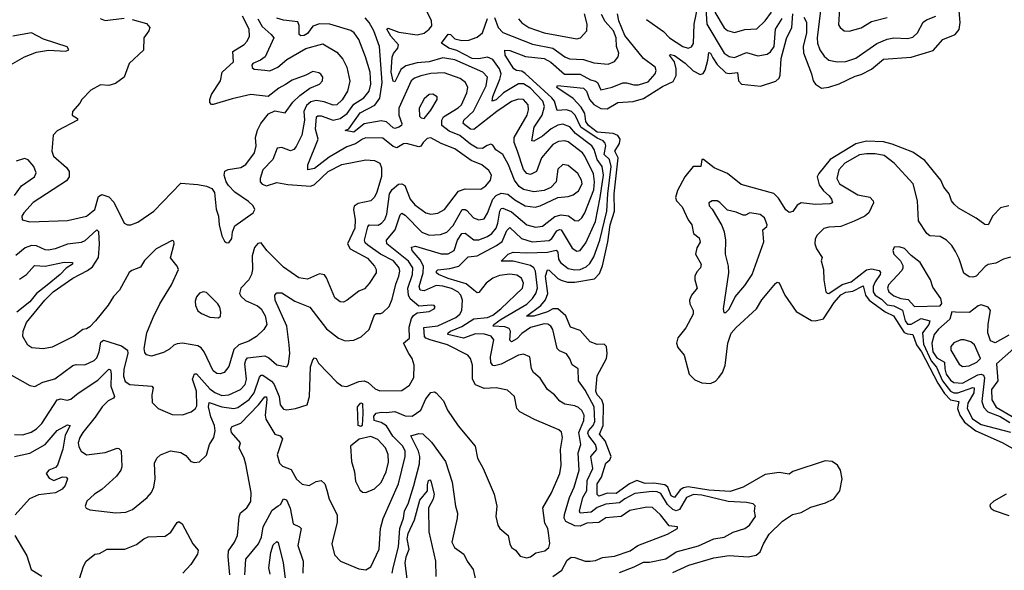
# Model space of a CAD drawing. Extents: x 1843161 to 1959474, y 907081 to 1016326.
# Tile 137 of 256: x 1879146 to 1884889, y 953121 to 956331. Entities that reach past the tile are written whole.
import ezdxf

# ---------------------------------------------------------------- set-up
doc = ezdxf.new("R2010")
doc.units = 0

msp = doc.modelspace()

# ---------------------------------------------------------------- linework, layer by layer
at = {"layer": '0CON20XD'}
for points in [[(1883145, 956461.2), (1883154.9, 956305), (1883255, 956135.4), (1883285, 956117.2), (1883315, 956110.6), (1883385, 956139.1), (1883450.7, 956120.7), (1883505, 956130.4), (1883525, 956142.7), (1883546.6, 956175), (1883555.2, 956274.8), (1883593.1, 956336.9)], [(1883821.6, 956415), (1883798.1, 956225), (1883800, 956195), (1883814.1, 956155), (1883838.1, 956118.1), (1883865, 956095.5), (1883915, 956084.6), (1883965, 956087.5), (1884023.3, 956106.7), (1884145, 956191.4), (1884205, 956217.5), (1884245.3, 956225.3), (1884325, 956221.1), (1884355, 956229.1), (1884382.1, 956255), (1884415, 956316.2), (1884435, 956330.8), (1884489.1, 956350.9)], [(1883930, 956425), (1883921.4, 956301.4), (1883930.8, 956285), (1883955, 956265.7), (1883985, 956264.5), (1884055, 956283.8), (1884115, 956320.5), (1884205, 956344.5)], [(1880426.2, 953433.8), (1880433.9, 953456.1), (1880470, 953485), (1880495, 953522), (1880496.3, 953575), (1880465, 953739.2), (1880454.8, 953775), (1880425.4, 953835), (1880434.4, 953865), (1880382.3, 953925), (1880376.8, 953945), (1880385, 953959.5), (1880435, 953978.7), (1880538.1, 954085), (1880575, 954133.1), (1880585, 954132), (1880587.5, 954117.5), (1880577.9, 954025), (1880582.4, 954002.4), (1880633.3, 953915), (1880666, 953905), (1880678.1, 953888.1), (1880648.6, 953795), (1880660.8, 953745), (1880678.7, 953728.7), (1880729.1, 953709.1), (1880761.5, 953651.5), (1880793.1, 953623.1), (1880835, 953615.6), (1880875, 953639.4), (1880905, 953644.2), (1880925, 953626.2), (1880937.8, 953587.8), (1880951.4, 953535), (1880997.5, 953445), (1880997.8, 953402.2), (1880967.1, 953275), (1880981.7, 953211.7), (1881016.7, 953175), (1881125, 953130), (1881165, 953124.4), (1881195, 953140.8), (1881242.1, 953245), (1881250.4, 953365), (1881265.9, 953424.1), (1881354.8, 953625.2), (1881393.8, 953785), (1881393.9, 953815), (1881380.4, 953845), (1881323.2, 953903.2), (1881285, 953962.6), (1881255, 953982.7), (1881212.8, 953995), (1881211, 954019), (1881225, 954037.6), (1881253.9, 954043.9), (1881285, 954041.8), (1881335, 954047.1), (1881395, 954020.7), (1881435, 954019.6), (1881485.2, 954054.8), (1881515, 954120.8), (1881545, 954157.5), (1881565, 954162), (1881575, 954156.2), (1881618.6, 954108.6), (1881641.9, 954055), (1881702.9, 953962.9), (1881802.5, 953845), (1881815.5, 953775), (1881849.1, 953715), (1881913.3, 953565), (1881929.4, 953495), (1881924.2, 953435), (1881935.8, 953385), (1881946, 953365), (1881994.3, 953325), (1882004, 953275), (1882013.8, 953255), (1882038.3, 953238.3), (1882065, 953204), (1882104.3, 953194.3), (1882125, 953199.2), (1882156.9, 953223.1), (1882209.2, 953235), (1882232.7, 953255), (1882237.7, 953277.7), (1882230.5, 953339.5), (1882227.1, 953365), (1882208.2, 953395), (1882198.2, 953485), (1882247.7, 953572.3), (1882296, 953685), (1882304, 953735), (1882300.8, 953825), (1882312.7, 953895), (1882306.9, 953926.9), (1882290.9, 953940.9), (1882149.5, 953999.5), (1882062.5, 954045), (1882046.4, 954065), (1882033.1, 954135), (1881990.6, 954170.6), (1881925, 954184.4), (1881855, 954181.1), (1881805, 954202.5), (1881786.7, 954235), (1881787.9, 954317.9), (1881775.3, 954355.3), (1881760, 954375), (1881641.1, 954435), (1881540.6, 954465), (1881515, 954474), (1881506.3, 954485), (1881503.7, 954536.3), (1881585, 954545.4), (1881689.6, 954595), (1881713.2, 954615), (1881724.1, 954635), (1881729.8, 954695), (1881719.5, 954725), (1881700.7, 954745), (1881665, 954763.7), (1881615, 954778.3), (1881575, 954782.1), (1881505, 954750.7), (1881481.3, 954755), (1881475.6, 954775), (1881500, 954855), (1881500.7, 954895), (1881481.2, 954931.2), (1881435.9, 954985), (1881430.5, 955005), (1881455, 955011.1), (1881605, 954965.2), (1881645, 954965.7), (1881680.5, 954985), (1881699.6, 955045), (1881725, 955084.1), (1881745, 955087.1), (1881795, 955046.9), (1881825, 955047.3), (1881875, 955067), (1881900, 955085), (1881924.3, 955115), (1881935, 955144.4), (1881946.1, 955215), (1881955, 955229.7), (1881965, 955232.7), (1882015, 955210.6), (1882105, 955134.2), (1882155, 955120.8), (1882195, 955128.2), (1882267.1, 955182.9), (1882304.3, 955194.3), (1882346.8, 955186.8), (1882385, 955160.5), (1882405, 955157.8), (1882424.7, 955175.3), (1882443.2, 955205), (1882495, 955338.5), (1882498.5, 955385), (1882492.1, 955432.1), (1882443.3, 955535), (1882428.1, 955555), (1882345, 955618.9), (1882325, 955624.2), (1882289.3, 955620.8), (1882255, 955603.4), (1882190, 955525), (1882161.2, 955445), (1882125, 955428.9), (1882105, 955433.8), (1882085, 955458.2), (1882049.5, 955565), (1882030.7, 955615), (1882030.5, 955645), (1882105.2, 955775), (1882114.1, 955805), (1882112.2, 955835), (1882085, 955865.8), (1882055, 955868.4), (1882015, 955853.8), (1881928.8, 955795), (1881795, 955690.7), (1881775, 955692.5), (1881731.8, 955725), (1881737.3, 955745), (1881792.1, 955797.9), (1881866.5, 955945), (1881874.6, 955995), (1881846.5, 956025), (1881685, 956097.7), (1881615, 956108.8), (1881534.2, 956085.8), (1881465, 956079.4), (1881398.9, 956061.1), (1881369.1, 956040.9), (1881355, 956011.9), (1881335, 955968.8), (1881325, 955973.3), (1881312.8, 956025), (1881318.4, 956111.6), (1881326.7, 956133.3), (1881351.5, 956165), (1881354.6, 956185), (1881310.5, 956235), (1881288, 956275), (1881295, 956280.8), (1881357.4, 956257.4), (1881465, 956242.5), (1881505, 956252.7), (1881534.3, 956275.7), (1881549.8, 956295), (1881548.8, 956325), (1881517.9, 956387.9)], [(1881915, 956342.9), (1881936.2, 956285), (1881965, 956255.3), (1882137.9, 956187.9), (1882255, 956165.2), (1882325, 956114.7), (1882353.5, 956103.5), (1882435, 956098.6), (1882495, 956078.5), (1882578.3, 956071.7), (1882615, 956088.1), (1882637.5, 956115), (1882640, 956135), (1882627.1, 956175), (1882625.3, 956224.7), (1882609.6, 956265), (1882561.3, 956321.3), (1882540.4, 956360.4)], [(1882154.4, 954865), (1882144.7, 954885), (1882125, 954897.4), (1882025, 954922.4), (1881953.9, 954923.9), (1881995.6, 954965), (1882025, 954976.4), (1882105, 954971.9), (1882225, 954976.1), (1882275, 954987.2), (1882284.7, 954975), (1882288.7, 954935), (1882300.9, 954915), (1882345, 954881.1), (1882385, 954871.9), (1882415, 954874.8), (1882450.6, 954889.4), (1882470.9, 954909.1), (1882495, 954947.7), (1882530.1, 955045), (1882570.6, 955215), (1882575.8, 955315), (1882596, 955475), (1882586.4, 955515), (1882555.4, 955545.4), (1882565.2, 955595), (1882561.8, 955611.8), (1882548.4, 955625), (1882515, 955640.2), (1882418.8, 955705), (1882385.2, 955775), (1882365, 955794.8), (1882335, 955805.5), (1882281.2, 955801.2), (1882265.1, 955855), (1882250.2, 955875), (1882095, 956017.1), (1882075, 956030), (1882044.8, 956034.8), (1882029.2, 956045), (1881977.1, 956125), (1881975, 956153.8), (1882005, 956150.9), (1882096, 956116), (1882205.5, 956105), (1882245, 956084.2), (1882324, 956014), (1882415, 956013), (1882475, 955979.6), (1882505, 955973.3), (1882515.7, 955965), (1882535, 955921.8), (1882602.2, 955937.8), (1882665, 955963.1), (1882685, 955963.6), (1882728, 955952), (1882755, 955950.3), (1882811.4, 955968.6), (1882852.5, 956015), (1882858.8, 956035), (1882852.2, 956055), (1882783.8, 956103.8), (1882675, 956239.7), (1882640, 956325), (1882633.7, 956365)], [(1882055.4, 956335), (1882075, 956312.3), (1882116.5, 956285), (1882205, 956253.5), (1882395, 956220), (1882417.1, 956225), (1882454.4, 956265), (1882456.8, 956305), (1882441.3, 956365)], [(1883943.2, 953655), (1883934.6, 953705), (1883917.1, 953735), (1883885, 953755.4), (1883845, 953758.9), (1883655, 953696.4), (1883635, 953680.9), (1883575, 953691.5), (1883495, 953679.7), (1883365.1, 953604.9), (1883289.4, 953580.6), (1883165, 953589.1), (1883045, 953608.7), (1883017.4, 953602.6), (1882998.9, 953591.1), (1882965, 953544.7), (1882946.9, 953555), (1882926.6, 953605), (1882909.5, 953619.5), (1882845, 953629.9), (1882795, 953627.4), (1882745, 953645.2), (1882703.8, 953626.2), (1882625, 953569.8), (1882575, 953571.2), (1882523.5, 953553.5), (1882513.9, 953563.9), (1882514.5, 953625), (1882539.6, 953665), (1882564.2, 953745.8), (1882588.4, 953765), (1882596.1, 953785), (1882561.7, 953875), (1882528.4, 953915), (1882549.3, 953965), (1882550.5, 954085), (1882542.5, 954115), (1882514.2, 954144.2), (1882506.2, 954165), (1882514.8, 954255.2), (1882568.6, 954355), (1882572.7, 954385), (1882568.2, 954425), (1882555, 954439.6), (1882515, 954438.3), (1882473.2, 954453.2), (1882415, 954520), (1882358.8, 954538.8), (1882331.8, 954605), (1882284.8, 954644.8), (1882255, 954645.1), (1882225, 954628.1), (1882145, 954603.2), (1882102.5, 954602.5), (1882186, 954664), (1882212.2, 954697.8), (1882225.7, 954734.3), (1882212.1, 954835), (1882225, 954872.9), (1882235, 954870.6), (1882285, 954823), (1882305, 954811.7), (1882341.7, 954801.7), (1882385, 954800.5), (1882499.7, 954820.3), (1882528.1, 954851.9), (1882545, 954895.6), (1882576.8, 955035), (1882590.3, 955135), (1882615.1, 955215), (1882613.1, 955315), (1882636.4, 955525), (1882616.7, 955565), (1882645, 955609.2), (1882648.4, 955635), (1882634.2, 955655), (1882607.6, 955667.6), (1882515, 955675.1), (1882463.3, 955715), (1882447.5, 955737.5), (1882441.7, 955785), (1882421.3, 955821.3), (1882375, 955871.1), (1882278.6, 955935), (1882282.4, 955947.6), (1882435, 955932.4), (1882452.3, 955915), (1882469.2, 955865), (1882495, 955837.1), (1882535, 955813.3), (1882571.8, 955811.8), (1882635, 955848), (1882724.7, 955854.7), (1882785, 955871), (1882895, 955941.6), (1882958.5, 955971.5), (1882974.2, 956005.8), (1882975.5, 956044.5), (1882965, 956084.6), (1882936.2, 956125), (1882941.7, 956128.3), (1882965, 956122.9), (1883028.2, 956078.2), (1883075, 956032.6), (1883115, 956011.9), (1883132.3, 956017.7), (1883145, 956036.9), (1883160.7, 956095), (1883165, 956139.2), (1883175, 956136.5), (1883189, 956109), (1883215, 956069.1), (1883265, 956020.3), (1883285, 956017), (1883333.2, 956023.2), (1883338.2, 955975), (1883355.9, 955955.9), (1883466.2, 955943.8), (1883557.3, 955972.7), (1883575, 955990.6), (1883581.8, 956008.2), (1883588.4, 956105), (1883619.3, 956220.7), (1883650.2, 956285), (1883656.1, 956365)], [(1882802.3, 956332.3), (1882902.2, 956262.2), (1882936.1, 956226.1), (1883015, 956174.3), (1883045, 956164.1), (1883065, 956172.2), (1883077, 956193), (1883081.1, 956305), (1883101.8, 956408.2)], [(1883200, 956375), (1883255, 956283.1), (1883275, 956268), (1883315, 956256.7), (1883375, 956273.1), (1883445, 956277.1), (1883495, 956324.1), (1883531.1, 956375)], [(1883720.4, 956345), (1883735, 956316.2), (1883734.5, 956255), (1883715.6, 956175.6), (1883717, 956137), (1883764.3, 956015), (1883774.3, 955974.3), (1883788.2, 955955), (1883822.1, 955932.1), (1883865, 955937.5), (1883925, 955957.4), (1884018.8, 956001.2), (1884055, 956012.2), (1884115, 956043.1), (1884185, 956101.4), (1884345, 956112.9), (1884475, 956151.8), (1884530.4, 956215), (1884603.1, 956245), (1884625.8, 956274.2), (1884632.3, 956315), (1884623.4, 956405)], [(1879085, 954266.3), (1879205, 954198.2), (1879235, 954191.9), (1879281.7, 954218.3), (1879351.8, 954238.2), (1879455, 954314.6), (1879475, 954320.8), (1879525, 954319.6), (1879580.6, 954345), (1879595, 954359.2), (1879609.8, 954395), (1879619.1, 954450.9), (1879635, 954461.9), (1879739.6, 954429.6), (1879774.1, 954404.1), (1879777.3, 954385), (1879754.4, 954294.4), (1879752.1, 954252.1), (1879761.7, 954221.7), (1879787.5, 954205), (1879916, 954195), (1879924.3, 954185), (1879916.7, 954145), (1879919.4, 954099.4), (1879953.7, 954063.7), (1880035, 954030), (1880095, 954028.2), (1880145.3, 954044.7), (1880171.5, 954065), (1880180.1, 954079.9), (1880176.4, 954165), (1880154.5, 954235), (1880165, 954266.5), (1880176.9, 954266.9), (1880255, 954179.3), (1880285, 954156.8), (1880325, 954141), (1880365.8, 954145), (1880434, 954176), (1880460.9, 954205), (1880468, 954235), (1880459.6, 954325), (1880464.2, 954345.8), (1880475, 954360.7), (1880575, 954370.8), (1880599, 954359), (1880645, 954319.4), (1880705, 954308), (1880714.4, 954325.6), (1880721.1, 954385), (1880717.5, 954435), (1880704.2, 954545), (1880636.9, 954695), (1880634.4, 954725.6), (1880645, 954739.2), (1880675, 954737.8), (1880751, 954691), (1880839.2, 954655), (1880935, 954529.1), (1881005, 954474.5), (1881045, 954458.9), (1881095, 954461.9), (1881138.3, 954481.7), (1881185.4, 954524.6), (1881215, 954610.8), (1881225, 954617.8), (1881252.2, 954617.8), (1881265, 954624.3), (1881300.2, 954659.8), (1881318.8, 954701.2), (1881340.4, 954789.6), (1881358.4, 954835), (1881363.2, 954865), (1881358.8, 954885), (1881326.5, 954925), (1881250.5, 954965), (1881176.2, 955016.2), (1881160.7, 955030.7), (1881156.7, 955045), (1881176.6, 955123.4), (1881185, 955134.6), (1881236.7, 955133.3), (1881255.9, 955144.1), (1881275, 955166.4), (1881286.7, 955196.7), (1881303.7, 955315), (1881319.4, 955340.6), (1881355, 955371.2), (1881375, 955374.6), (1881392.1, 955365), (1881424.5, 955284.5), (1881450.8, 955250.8), (1881515, 955205.3), (1881545, 955196.7), (1881585, 955203.9), (1881624.4, 955225), (1881705, 955330.8), (1881745, 955344.3), (1881835, 955343.8), (1881865, 955362.9), (1881892.5, 955395), (1881898.2, 955425), (1881882.4, 955452.4), (1881841.9, 955485), (1881780.2, 955510.2), (1881685, 955577.6), (1881605, 955609.4), (1881545, 955641.8), (1881521.8, 955638.2), (1881500.4, 955615), (1881485.7, 955594.3), (1881475, 955590), (1881401.3, 955608.7), (1881385, 955606.7), (1881345, 955584.4), (1881325, 955591), (1881265, 955639.7), (1881165, 955642.6), (1881145, 955635.2), (1881105, 955606.4), (1881055, 955589.1), (1880950.2, 955529.8), (1880865, 955464.2), (1880826.4, 955456.4), (1880827.3, 955485), (1880887.3, 955635), (1880872.2, 955692.2), (1880878.2, 955765), (1880885, 955771.3), (1880905, 955770.7), (1880975, 955745.6), (1881015.8, 955754.2), (1881056.1, 955783.9), (1881095, 955838.3), (1881153.1, 955875), (1881185, 955914.5), (1881194.4, 955955), (1881191.1, 956025), (1881162.9, 956115), (1881124.6, 956215), (1881096.4, 956255), (1881077.1, 956267.1), (1880954.2, 956304.2), (1880895, 956306.7), (1880855, 956293.8), (1880825, 956250.2), (1880805, 956238.2), (1880786.4, 956236.4), (1880776.9, 956245), (1880776.6, 956296.6), (1880767.5, 956317.5), (1880685, 956328.2), (1880645, 956339.7)], [(1879115, 953913.1), (1879165, 953910.8), (1879212.7, 953927.3), (1879245, 953946.2), (1879275, 953976.2), (1879364.8, 954115.2), (1879385, 954120.7), (1879423.1, 954113.1), (1879445, 954118.4), (1879486.9, 954153.1), (1879601.3, 954228.7), (1879665, 954294.4), (1879675, 954290), (1879680, 954265), (1879677.3, 954195), (1879699.1, 954135), (1879692.9, 954125), (1879661.1, 954108.9), (1879626.4, 954073.6), (1879586.2, 954013.8), (1879514.2, 953925), (1879496.3, 953895), (1879487.8, 953865), (1879491.2, 953841.2), (1879505, 953815.8), (1879535, 953794.4), (1879645, 953808.6), (1879715, 953834), (1879725, 953832), (1879737.9, 953817.9), (1879742.3, 953725), (1879735.4, 953705), (1879709.9, 953670.1), (1879625, 953592), (1879582.1, 953565), (1879537.5, 953525), (1879528.8, 953495), (1879533.3, 953483.3), (1879554.6, 953474.6), (1879706, 953456), (1879765, 953460), (1879803.1, 953475), (1879888.6, 953545), (1879915.6, 953575), (1879927.8, 953605), (1879935.6, 953655), (1879932, 953745), (1879945.9, 953774.1), (1879966.7, 953795), (1880025, 953817.1), (1880085, 953807.5), (1880115, 953790), (1880144, 953755), (1880165, 953749.4), (1880195.7, 953754.3), (1880235, 953792.5), (1880252.9, 953855), (1880277.5, 953895), (1880285.4, 953934.6), (1880282.6, 953965), (1880260.1, 954015), (1880246.7, 954075), (1880251.2, 954098.8), (1880324.1, 954074.1), (1880395, 954063.6), (1880419.1, 954070.9), (1880485, 954116.1), (1880513.5, 954156.5), (1880545, 954246.9), (1880555, 954258.2), (1880565, 954258.2), (1880614.6, 954224.6), (1880628.3, 954208.3), (1880659, 954135), (1880665.3, 954085.3), (1880685, 954060), (1880705, 954056.2), (1880755, 954063.5), (1880823.3, 954085), (1880836.3, 954133.7), (1880843.1, 954306.9), (1880855, 954347.5), (1880865, 954360), (1880875, 954355.8), (1880889.5, 954329.5), (1880995, 954218.6), (1881025, 954195.6), (1881055, 954193.1), (1881125, 954221.4), (1881155, 954226), (1881178.8, 954215), (1881219.8, 954179.8), (1881247.2, 954167.2), (1881375, 954170), (1881419.2, 954200.8), (1881445.8, 954245), (1881447.9, 954317.9), (1881434.7, 954355), (1881415, 954385.8), (1881385.6, 954445), (1881419.2, 954475), (1881418.6, 954538.6), (1881431.4, 954588.6), (1881443.7, 954606.3), (1881465, 954621.5), (1881535, 954630.6), (1881563.8, 954645), (1881569.2, 954655), (1881564.1, 954664.1), (1881547.5, 954667.5), (1881475, 954661.9), (1881423.7, 954703.7), (1881413.7, 954725), (1881409.7, 954765), (1881437.4, 954845), (1881438.3, 954885), (1881413, 954923), (1881287.2, 955025), (1881285.3, 955045), (1881335.7, 955105), (1881365, 955194.3), (1881375, 955202.5), (1881395, 955191.2), (1881491.5, 955091.5), (1881535, 955075.3), (1881601.5, 955078.5), (1881636.8, 955093.2), (1881675, 955131.8), (1881726.4, 955223.6), (1881745, 955224.7), (1881755, 955218), (1881793.2, 955175), (1881825, 955163.3), (1881855, 955170), (1881875, 955203.1), (1881906, 955285), (1881924.9, 955305.1), (1881955, 955319), (1881993.3, 955313.3), (1882035, 955280.9), (1882095, 955246.7), (1882152.4, 955237.6), (1882181.2, 955245), (1882285, 955293.8), (1882345, 955300.7), (1882375, 955310.8), (1882405, 955332.5), (1882426, 955375), (1882423.8, 955395), (1882402.5, 955435), (1882345, 955481.1), (1882315, 955487.3), (1882285, 955460), (1882274.3, 955385.7), (1882245, 955353.3), (1882205, 955335.5), (1882145, 955326.5), (1882085, 955341.2), (1882058.6, 955358.6), (1882031.8, 955395), (1881998, 955485), (1881964.1, 955545), (1881922.5, 955572.5), (1881905, 955600), (1881894.4, 955604.4), (1881872.6, 955597.4), (1881845, 955580.8), (1881815, 955582.5), (1881775, 955604.5), (1881714.1, 955655), (1881650.9, 955680.9), (1881608.4, 955715), (1881607.4, 955745), (1881618.8, 955765), (1881703.1, 955816.9), (1881722.8, 955835), (1881755, 955904.3), (1881759.7, 955935), (1881745.4, 955965), (1881715, 955987.6), (1881622, 956022), (1881545, 956017.2), (1881485, 956004.3), (1881449, 955991), (1881430.3, 955975), (1881357, 955815), (1881357.6, 955775), (1881375.3, 955725), (1881372.7, 955715), (1881357.5, 955705), (1881335, 955696.7), (1881325, 955700.2), (1881286, 955736), (1881255, 955741.3), (1881155, 955724.5), (1881095, 955674.8), (1881043.8, 955685), (1881065.7, 955695), (1881132.6, 955787.4), (1881216.7, 955833.3), (1881245.8, 955874.2), (1881260.7, 955965), (1881245.2, 956175), (1881211.5, 956265), (1881185, 956315.3), (1881161.3, 956341.3)], [(1880535.2, 956335), (1880560.4, 956290.4), (1880613.6, 956245), (1880627.5, 956225), (1880578.5, 956115), (1880551.5, 956095), (1880505.7, 956075), (1880500.4, 956065), (1880502.5, 956052.5), (1880513.4, 956043.4), (1880575, 956036.2), (1880605, 956032.5), (1880652.1, 956055), (1880705, 956099.8), (1880815, 956163.4), (1880915, 956189.6), (1880995, 956142.3), (1881031.5, 956101.5), (1881054.8, 956054.8), (1881072.6, 955972.6), (1881058.9, 955915), (1881026.5, 955863.5), (1880995, 955835.3), (1880975, 955833.2), (1880922.1, 955852.1), (1880875, 955860), (1880845, 955852), (1880818.8, 955831.2), (1880803.7, 955796.3), (1880808.1, 955745), (1880791.5, 955658.5), (1880758.7, 955591.3), (1880745, 955574.4), (1880725, 955565.5), (1880675, 955586.7), (1880648.4, 955581.6), (1880622.7, 955515), (1880564.1, 955455), (1880547.9, 955405), (1880548.1, 955385), (1880561.2, 955371.2), (1880585, 955362.8), (1880645, 955381.6), (1880709.5, 955369.5), (1880845, 955360), (1880865, 955370), (1880945, 955446.1), (1881025, 955486.7), (1881165, 955514.6), (1881215, 955509.5), (1881247.5, 955495), (1881257, 955467), (1881257, 955417), (1881229.5, 955325), (1881215, 955296.7), (1881195, 955275.5), (1881120.6, 955259.4), (1881096.8, 955243.2), (1881092.6, 955225), (1881102.5, 955165), (1881101, 955115), (1881057.7, 955025), (1881072.7, 954995), (1881175, 954941.3), (1881216.2, 954895), (1881224.5, 954875), (1881224.5, 954855), (1881185, 954792.9), (1881158.1, 954761.9), (1881125, 954747.5), (1881056, 954695), (1881035, 954684.3), (1881015, 954685.8), (1880985, 954710), (1880936.4, 954826.4), (1880923.2, 954843.2), (1880895, 954849.6), (1880825, 954819.2), (1880775, 954826.2), (1880685, 954888.9), (1880588.5, 954985), (1880555, 955029.4), (1880535, 955026.5), (1880516.4, 955003.6), (1880502.3, 954955), (1880504.1, 954875), (1880498.4, 954845), (1880482.7, 954815), (1880436.2, 954765), (1880427.2, 954735), (1880435, 954720), (1880464, 954694), (1880533.1, 954663.1), (1880554.6, 954645), (1880577.8, 954605), (1880586.7, 954553.3), (1880570.6, 954525), (1880526.7, 954485), (1880482.5, 954457.5), (1880425, 954436.3), (1880395, 954407.9), (1880365, 954310), (1880339.2, 954275), (1880315, 954265.6), (1880295, 954268.9), (1880275, 954284.4), (1880222.8, 954395), (1880205, 954418.7), (1880185, 954429.2), (1880095, 954444.5), (1880065, 954441.4), (1880045, 954434.3), (1880020, 954410), (1879985, 954391.1), (1879915, 954370), (1879885, 954377.1), (1879875, 954391.2), (1879871.8, 954415), (1879888.4, 954505), (1879924.2, 954595), (1879964.3, 954675), (1880030.8, 954785), (1880071.9, 954875), (1880064.5, 954894.5), (1880025, 954942.5), (1880047.8, 955025), (1880045, 955040), (1880035, 955044), (1879942.9, 954995), (1879873.6, 954926.4), (1879851.2, 954888.8), (1879800.7, 954869.2), (1879785, 954856.7), (1879728.8, 954755), (1879693.5, 954716.5), (1879662.4, 954667.6), (1879588.5, 954575), (1879555, 954541.1), (1879535, 954528.9), (1879515, 954525.5), (1879463.6, 954486.4), (1879335, 954422.5), (1879283, 954413), (1879217.7, 954417.7), (1879194.4, 954434.4), (1879164.3, 954485), (1879165.7, 954515.7), (1879185.4, 954565), (1879291.8, 954695), (1879341.9, 954745), (1879455, 954824.4), (1879541.9, 954868.1), (1879570.3, 954889.7), (1879606.4, 954945), (1879612.3, 955022.3), (1879607.5, 955095), (1879595, 955105.5), (1879525, 955041.8), (1879505, 955032.6), (1879425, 955022), (1879352, 954995), (1879315, 954988), (1879295, 954988.9), (1879243.2, 955013.2), (1879215, 955015.2), (1879178.9, 955001.1), (1879123.1, 954956.9)], [(1879802.2, 956332.2), (1879885, 956309.4), (1879904.3, 956285), (1879898.6, 956265), (1879869.2, 956225), (1879867.4, 956152.6), (1879785.5, 956075), (1879755.6, 955995), (1879705, 955958.8), (1879665, 955948.1), (1879618.3, 955951.7), (1879560.7, 955919.3), (1879507.5, 955865), (1879497.5, 955845), (1879453.3, 955795), (1879452.5, 955775), (1879482.5, 955755), (1879483.3, 955745), (1879365, 955682.9), (1879341.5, 955658.5), (1879334.3, 955565), (1879343.1, 955535), (1879418.8, 955468.8), (1879435.3, 955445.3), (1879434.6, 955415), (1879418.3, 955391.7), (1879225, 955265.7), (1879170, 955205), (1879158, 955185), (1879160, 955165), (1879205, 955152.2), (1879425, 955160.9), (1879535, 955186.5), (1879584.5, 955225), (1879605, 955300), (1879625, 955312.1), (1879665, 955298.2), (1879695, 955267.5), (1879755.6, 955145.6), (1879775, 955135.8), (1879795, 955135.7), (1879835, 955151.1), (1879928.8, 955215), (1880085, 955377.1), (1880185, 955370), (1880235, 955360), (1880266.2, 955346.2), (1880282.8, 955322.8), (1880292.7, 955227.3), (1880305.8, 955185), (1880308.6, 955135), (1880325, 955070), (1880340.7, 955040.7), (1880351.2, 955031.2), (1880365, 955030)], [(1879615, 956338), (1879645, 956325.8), (1879755, 956339.1)], [(1880365, 955030), (1880384, 955055), (1880387.1, 955095), (1880401.2, 955128.8), (1880507.5, 955205), (1880518.1, 955225), (1880507.8, 955245), (1880481.3, 955271.3), (1880400, 955325), (1880363.7, 955363.7), (1880350.6, 955385), (1880338.6, 955425), (1880341.7, 955448.3), (1880362.2, 955457.8), (1880435, 955468.9), (1880465, 955486.9), (1880515.5, 955555), (1880525.5, 955595), (1880522.1, 955645), (1880533.9, 955686.1), (1880552.9, 955725), (1880598.1, 955781.9), (1880635, 955798.8), (1880695, 955788.8), (1880740.1, 955849.9), (1880780.4, 955889.6), (1880838.3, 955931.7), (1880894.2, 955955), (1880913.1, 955975), (1880914.3, 955995), (1880902.6, 956012.6), (1880890.9, 956020.9), (1880855, 956028.9), (1880815, 956007.3), (1880735, 955977.5), (1880696.7, 955953.3), (1880657.8, 955932.2), (1880595, 955884), (1880494.1, 955894.1), (1880385, 955869.6), (1880275, 955836.7), (1880265, 955836), (1880255, 955847.5), (1880254.6, 955865), (1880265.4, 955895), (1880317.3, 955975), (1880327.5, 956025), (1880393.2, 956085), (1880389.5, 956145), (1880455, 956185.5), (1880472.7, 956205), (1880486.9, 956235), (1880484.1, 956275), (1880445, 956350.9)], [(1882255, 953084.7), (1882307.3, 953122.7), (1882339.3, 953180.8), (1882362.9, 953197.1), (1882385, 953196.2), (1882444.8, 953174.8), (1882473.6, 953173.6), (1882505, 953178.1), (1882546.2, 953195), (1882615, 953204.2), (1882707.1, 953235), (1882750.8, 953265), (1882925, 953332.2), (1882982.5, 953365), (1882982.5, 953375), (1882935, 953380), (1882884.3, 953444.3), (1882836.5, 953486.5), (1882805, 953489.7), (1882705, 953470.7), (1882655, 953434.2), (1882565, 953427.3), (1882525, 953400.8), (1882455, 953396.2), (1882415, 953378.9), (1882385, 953381.2), (1882332, 953405), (1882321.8, 953425), (1882323.1, 953446.9), (1882353.7, 953545), (1882380.7, 953605), (1882408.7, 953705), (1882403.3, 953805), (1882419.1, 953855), (1882407.1, 953925), (1882435.7, 953995), (1882438, 954025), (1882425, 954052.9), (1882405, 954069.7), (1882385, 954079.4), (1882325, 954088.9), (1882296.8, 954106.8), (1882265, 954143.3), (1882224.4, 954175), (1882181.2, 954241.2), (1882142.9, 954275), (1882131.9, 954295), (1882122, 954365), (1882085, 954380.9), (1882055, 954375.3), (1881955, 954323), (1881915, 954312.5), (1881905, 954315.6), (1881895, 954333.3), (1881892.9, 954365), (1881912, 954465), (1881896.3, 954486.3), (1881856.9, 954496.9), (1881805, 954499.1), (1881735, 954474.3), (1881643.3, 954495), (1881644.5, 954505), (1881658.2, 954515), (1881725, 954541.8), (1881795, 954586.8), (1881875, 954595.2), (1881905, 954607.9), (1881953.2, 954645), (1882078.9, 954765), (1882085.3, 954795), (1882072.5, 954825), (1882045, 954841.3), (1882005, 954847.9), (1881945, 954839.5), (1881905, 954824.7), (1881866.2, 954795), (1881825, 954740.8), (1881815, 954738.8), (1881794.3, 954754.3), (1881750.6, 954790.6), (1881645, 954821.6), (1881588.9, 954845), (1881578.1, 954855), (1881576.9, 954865), (1881585, 954873.1), (1881655, 954881.2), (1881708.1, 954895), (1881762.2, 954947.8), (1881815, 954953.4), (1881926.7, 955015), (1881961.2, 955038.8), (1881987, 955103), (1882005, 955119.3), (1882072.7, 955055), (1882135.8, 955035.8), (1882235, 955044.1), (1882249.6, 955055), (1882279.7, 955100.3), (1882295, 955108.8), (1882305, 955105.8), (1882368.5, 954998.5), (1882395, 954982.3), (1882415, 954986.2), (1882449.1, 955030.9), (1882505.3, 955154.7), (1882532.2, 955295), (1882551.6, 955425), (1882544.4, 955474.4), (1882513.4, 955515), (1882496.4, 955575), (1882483.3, 955595), (1882388.2, 955668.2), (1882355, 955706.2), (1882315, 955722.7), (1882285, 955716.8), (1882246.3, 955695), (1882195, 955651.6), (1882145, 955622.1), (1882134.1, 955624.1), (1882147.3, 955705), (1882193.9, 955775), (1882207.1, 955825), (1882196.9, 955855), (1882125, 955931.6), (1882085, 955956.6), (1882055, 955957.3), (1881967.4, 955905), (1881925, 955863.5), (1881902, 955855), (1881905, 955883.1), (1881946.6, 955983.4), (1881953.8, 956015), (1881944, 956045), (1881905, 956098.4), (1881875, 956113.2), (1881825, 956101.8), (1881784.6, 956104.6), (1881695, 956150.6), (1881649.2, 956165), (1881606.2, 956195), (1881645, 956247.1), (1881658.9, 956245), (1881685, 956218.9), (1881725, 956208.9), (1881765, 956211.4), (1881815, 956229), (1881844.9, 956255.2), (1881875, 956338.6)], [(1879092.5, 956067.5), (1879175, 956114.6), (1879245, 956142), (1879315, 956153.2), (1879415, 956146.9), (1879432, 956155), (1879422.7, 956172.7), (1879285, 956216.8), (1879215, 956254.5), (1879105.3, 956234.7)], [(1881505, 955754.2), (1881545, 955804.3), (1881581.4, 955865), (1881580.3, 955880.3), (1881555, 955897.1), (1881535, 955894.2), (1881505, 955869.4), (1881475.8, 955815.8), (1881478.7, 955768.7), (1881487.9, 955757.9), (1881505, 955754.2)], [(1884915, 955246.4), (1884866.7, 955235), (1884822.4, 955187.6), (1884795.7, 955134.3), (1884775, 955137.5), (1884724.1, 955174.1), (1884621.9, 955231.9), (1884597.1, 955255), (1884581.9, 955275), (1884566.9, 955315), (1884535.6, 955355), (1884519.5, 955395), (1884425, 955510.5), (1884355, 955557.7), (1884235, 955606.1), (1884185, 955619.6), (1884085, 955622.6), (1884023, 955607), (1883874, 955515), (1883806.8, 955435), (1883796.8, 955415), (1883808.4, 955368.4), (1883835, 955333.4), (1883868.2, 955305), (1883881.8, 955285), (1883886.2, 955263.8), (1883872.3, 955257.7), (1883785, 955254.5), (1883705, 955263.2), (1883681, 955249), (1883655, 955212.7), (1883635, 955207.3), (1883615, 955222.7), (1883571.3, 955291.3), (1883545, 955318.1), (1883355, 955370.9), (1883274.4, 955435), (1883197, 955467), (1883135, 955516), (1883125, 955516.7), (1883118.8, 955475), (1883074.5, 955475.5), (1883025, 955414.3), (1882982, 955335), (1882971.4, 955295), (1882977.7, 955275), (1883010, 955240), (1883045.9, 955165), (1883066.9, 955135), (1883077, 955085), (1883109.1, 955059.1), (1883115.3, 955034.7), (1883095, 955000.9), (1883088.2, 954965), (1883121, 954905), (1883117.1, 954885), (1883095, 954861.1), (1883084.5, 954835), (1883083.4, 954813.5), (1883098.6, 954765), (1883065, 954724.6), (1883052.4, 954695), (1883054.8, 954675), (1883073.8, 954635), (1883074.3, 954615), (1883032, 954535), (1882985, 954475.9), (1882976.8, 954445), (1882985, 954419.3), (1883021.8, 954375), (1883050.8, 954265), (1883085, 954231.8), (1883125, 954214.6), (1883175, 954210), (1883205, 954223.6), (1883225, 954245.5), (1883245.2, 954274.8), (1883260.6, 954315), (1883275.7, 954445), (1883296.6, 954503.4), (1883325, 954537.1), (1883444.6, 954645), (1883475, 954697.5), (1883515, 954747.1)], [(1879115, 955305.4), (1879157.5, 955362.5), (1879231.8, 955415), (1879242, 955438), (1879228.1, 955475), (1879195, 955513.8), (1879175, 955521.1), (1879125, 955506)], [(1884925, 954945.7), (1884885, 954934.3), (1884839.3, 954910.7), (1884795, 954903.3), (1884777.8, 954892.2), (1884725.8, 954835), (1884705, 954829.4), (1884685, 954832.2), (1884652.5, 954852.5), (1884626, 954936), (1884605, 954978.8), (1884582.5, 955015), (1884552.5, 955045), (1884515, 955066.5), (1884455, 955071.8), (1884436.9, 955085), (1884388.1, 955158.1), (1884382.7, 955275), (1884357.1, 955375), (1884246.2, 955495), (1884188.6, 955538.6), (1884135, 955548.3), (1884085, 955549.2), (1884045, 955542.3), (1883959.4, 955495), (1883923.3, 955455), (1883912.5, 955405), (1883927.9, 955375), (1884035, 955310.8), (1884105, 955297.1), (1884123.8, 955275), (1884126.4, 955263.6), (1884099.2, 955205), (1884075.3, 955184.7), (1884013.2, 955156.8), (1883935, 955124.5), (1883865, 955121.5), (1883836.5, 955113.5), (1883798, 955075), (1883786.8, 955053.2), (1883783.1, 955025), (1883792.9, 954995), (1883826, 954945), (1883821.4, 954925), (1883835.4, 954875.4), (1883836.4, 954815), (1883848.6, 954745), (1883855, 954736), (1883865, 954735.6), (1883943.3, 954786.7), (1883995, 954802.2), (1884085, 954872.9), (1884115, 954877.7), (1884158.7, 954868.7), (1884167.7, 954857.7), (1884165.2, 954845), (1884135, 954803.1), (1884124.1, 954775), (1884124, 954745), (1884135.6, 954725.6), (1884172.1, 954702.1), (1884205, 954667.9), (1884245, 954662.2), (1884295, 954638.4), (1884310.3, 954575), (1884325, 954556.1), (1884345, 954555.9), (1884405, 954589.2), (1884454.5, 954575), (1884449.8, 954555), (1884411.6, 954505), (1884418.5, 954438.5), (1884462.6, 954342.6), (1884494.5, 954304.5), (1884528.5, 954225), (1884575, 954166.4), (1884595, 954156.6), (1884617.5, 954155), (1884705, 954186.6), (1884714.2, 954184.2), (1884712.3, 954155), (1884675.7, 954095), (1884672, 954065), (1884703, 954005), (1884755, 953971.1), (1884925, 953925.9)], [(1883265, 954623.3), (1883285, 954643.3), (1883318.6, 954715), (1883375, 954781.9), (1883417.9, 954845), (1883485.6, 955035), (1883480, 955105), (1883504, 955125), (1883505.6, 955135), (1883490.8, 955175), (1883465, 955195.7), (1883404.3, 955205.7), (1883378.8, 955191.2), (1883365, 955190.8), (1883325, 955208.1), (1883275, 955220), (1883230, 955265), (1883215, 955274), (1883185, 955275.8), (1883166.4, 955263.6), (1883166.7, 955245), (1883185.8, 955225.8), (1883241.7, 955131.7), (1883255.6, 955095), (1883263.1, 955045), (1883260, 954965), (1883277.8, 954895), (1883280, 954855), (1883248.8, 954645), (1883253.8, 954623.8), (1883265, 954623.3)], [(1884365, 954659.6), (1884515, 954662.9), (1884524.1, 954675.9), (1884518.6, 954705), (1884472.6, 954772.6), (1884457.8, 954815), (1884397.8, 954915), (1884346.2, 954956.2), (1884307, 954997), (1884275, 955006.9), (1884245.9, 955004.1), (1884238, 954985), (1884244.2, 954965), (1884284.5, 954924.5), (1884297.2, 954897.2), (1884297.5, 954882.5), (1884291.5, 954868.5), (1884214.1, 954785), (1884207.8, 954765), (1884215, 954744.6), (1884245, 954721.3), (1884285, 954706.4), (1884329.2, 954699.2), (1884365, 954659.6)], [(1879145, 954818.8), (1879185.4, 954845), (1879232.3, 954897.7), (1879295, 954894.8), (1879405, 954918.2), (1879453.3, 954915), (1879454, 954905), (1879418, 954882), (1879383, 954845), (1879306.3, 954783.7), (1879244.4, 954735.6), (1879205, 954686.7), (1879130, 954625)], [(1882645, 953109), (1882729.5, 953140.5), (1882785, 953168.9), (1882820.5, 953169.5), (1882915, 953188.8), (1882975, 953228.6), (1883105.9, 953264.1), (1883195.8, 953304.2), (1883255, 953315.3), (1883306.8, 953343.2), (1883375, 953364.6), (1883402.2, 953385), (1883437.5, 953435), (1883431.4, 953465), (1883436.2, 953496.2), (1883425, 953508), (1883385, 953516.7), (1883278.1, 953521.9), (1883125, 953560.1), (1883076.2, 953563.8), (1883035.1, 953544.9), (1882995.2, 953475), (1882975, 953468.4), (1882955, 953475.8), (1882923.7, 953505), (1882885, 953569.3), (1882865, 953578.6), (1882835, 953580.5), (1882735, 953568.1), (1882675, 953537.5), (1882645, 953513.8), (1882565, 953506.5), (1882515, 953487), (1882479.3, 953460.7), (1882415, 953453.3), (1882410.7, 953465), (1882430, 953545), (1882453.6, 953586.4), (1882456.6, 953645), (1882488.6, 953715), (1882478.1, 953785), (1882511.9, 953825), (1882505.6, 953855), (1882465.5, 953905), (1882460.7, 953920.7), (1882464.3, 953935), (1882490.5, 953965), (1882501.4, 953988.6), (1882497.5, 954075), (1882445, 954171.8), (1882404.6, 954225), (1882402.9, 954295), (1882369.1, 954319.1), (1882354.7, 954354.7), (1882335, 954383.1), (1882295, 954400.8), (1882280.4, 954415), (1882255.3, 954525), (1882244.7, 954544.7), (1882226.9, 954556.9), (1882205, 954558.2), (1882125, 954537.4), (1882075, 954501.9), (1882045, 954470.2), (1882015, 954453.3), (1882005, 954463.3), (1882009.1, 954515), (1882000.1, 954530.1), (1881975, 954540.7), (1881908.1, 954545), (1881912.4, 954555), (1881955.2, 954585), (1882105, 954672), (1882137.6, 954705), (1882157.4, 954735), (1882166.5, 954765), (1882154.4, 954865)], [(1883515, 954747.1), (1883555, 954794), (1883565, 954800.8), (1883575, 954796), (1883609.4, 954725), (1883675, 954629.5), (1883765, 954577.6), (1883785, 954574.7), (1883835, 954588), (1883897, 954683), (1883935, 954726.3), (1883965, 954742), (1884005, 954748.8), (1884065, 954779.6), (1884079.5, 954725), (1884101, 954695), (1884195, 954627.8), (1884243.8, 954603.8), (1884305, 954508.3), (1884325, 954499.1), (1884355.6, 954495.6), (1884377.7, 954435), (1884405.2, 954395.2), (1884502.2, 954212.2), (1884541.2, 954151.2), (1884574.8, 954115), (1884623.9, 954105), (1884616.6, 954065), (1884628.9, 954025), (1884657.9, 953985), (1884723.9, 953935), (1884876.4, 953866.4), (1884965.6, 953815.6)], [(1880305, 954592.5), (1880317, 954603), (1880320, 954625), (1880313.8, 954655), (1880301.2, 954675), (1880235, 954741.2), (1880216.4, 954743.6), (1880194.2, 954735.8), (1880176.7, 954715), (1880169.5, 954690.5), (1880170.8, 954665), (1880184.4, 954634.4), (1880207.3, 954617.3), (1880255, 954596.2), (1880305, 954592.5)], [(1884915, 954491.3), (1884835, 954446.9), (1884808.9, 954458.9), (1884792.7, 954505), (1884794.7, 954555.3), (1884808.5, 954635), (1884794.5, 954655), (1884755, 954669.5), (1884737.1, 954662.9), (1884685.4, 954624.6), (1884605, 954626.5), (1884582.9, 954627.1), (1884570.5, 954585), (1884505, 954527.2), (1884480.7, 954495), (1884465.9, 954445), (1884472.1, 954395), (1884495, 954359.2), (1884540.5, 954335), (1884541.6, 954295), (1884550.1, 954265), (1884575, 954230.4), (1884595, 954215.6), (1884645, 954212.3), (1884735, 954260.7), (1884755, 954264.8), (1884768.4, 954258.4), (1884772.7, 954242.7), (1884758.8, 954105), (1884769.6, 954069.6), (1884793.8, 954045), (1884865, 954016.9), (1884922.3, 953982.3)], [(1884645, 954309.1), (1884685, 954313.4), (1884728.6, 954335), (1884750.8, 954355), (1884716, 954435), (1884693.6, 954453.6), (1884655, 954465.3), (1884635, 954463.8), (1884595, 954446.5), (1884577.5, 954425), (1884577.1, 954405), (1884625, 954322.2), (1884645, 954309.1)], [(1884945, 954413.2), (1884844.2, 954325), (1884851.8, 954225), (1884814.4, 954175.6), (1884816.6, 954115), (1884841.7, 954071.7), (1884935, 954017.4)], [(1881135, 953959.6), (1881120, 953965), (1881115.8, 954075), (1881135, 954096.8), (1881145, 954093.3), (1881146.8, 954035), (1881143.1, 953965), (1881135, 953959.6)], [(1879115, 953785.2), (1879205, 953804.4), (1879295.5, 953854.5), (1879365, 953937.1), (1879425, 953968.9), (1879440, 953965), (1879412, 953908), (1879397.3, 953827.3), (1879366.9, 953733.1), (1879355, 953721.3), (1879316.9, 953705), (1879300, 953685), (1879317.9, 953657.9), (1879345, 953645.4), (1879395, 953665.5), (1879416.7, 953665), (1879425.8, 953655), (1879410.4, 953615), (1879394.6, 953595), (1879355, 953572.8), (1879255, 953560.5), (1879202.7, 953537.3), (1879119.1, 953445)], [(1881165, 953574.2), (1881215, 953596.7), (1881255, 953632.5), (1881283.7, 953695), (1881297.6, 953752.4), (1881296.2, 953796.2), (1881280, 953835), (1881235, 953884.5), (1881195, 953900.8), (1881126, 953885), (1881076.1, 953843.9), (1881081.5, 953755), (1881098.1, 953695), (1881105, 953640), (1881129.8, 953589.8), (1881145, 953575.8), (1881165, 953574.2)], [(1881319.3, 953105), (1881324.4, 953135.6), (1881355, 953258.8), (1881362.4, 953365), (1881385, 953424.3), (1881390.7, 953465), (1881413.9, 953515), (1881445.2, 953615), (1881479, 953741), (1881479.3, 953785), (1881472.6, 953815), (1881427.5, 953905), (1881475, 953919.2), (1881497, 953917), (1881547.2, 953867.2), (1881630, 953755), (1881668.2, 953635), (1881687.1, 953495), (1881699.4, 953455), (1881697.8, 953425), (1881666.5, 953285), (1881681.4, 953255), (1881736.9, 953215), (1881755.6, 953175), (1881791.8, 953125), (1881804.5, 953065)], [(1882955, 953109.2), (1883048.9, 953151.1), (1883195, 953193.9), (1883285, 953206.7), (1883395, 953200.6), (1883440.9, 953209.1), (1883465, 953228.9), (1883484.3, 953275), (1883518.5, 953331.5), (1883595, 953406.7), (1883653.3, 953446.7), (1883705, 953457.4), (1883760, 953490), (1883846.7, 953515), (1883895, 953537.7), (1883930.7, 953585), (1883943.2, 953655)], [(1881419, 952965), (1881393.6, 953163.6), (1881400.2, 953199.8), (1881416.9, 953245), (1881406.9, 953305), (1881412.8, 953335), (1881449.4, 953415), (1881479.5, 953530.5), (1881525.4, 953585), (1881525, 953620), (1881530.9, 953645), (1881538.3, 953648.3), (1881545, 953641.2), (1881564.1, 953565), (1881557.5, 953535), (1881530.2, 953485), (1881533.4, 953345), (1881570.8, 953175), (1881572.9, 953085)], [(1884900.3, 953565), (1884827.3, 953525), (1884807.5, 953505), (1884805.3, 953495), (1884812.2, 953482.2), (1884830.4, 953470.4), (1884915, 953440.1)], [(1880458.9, 953095), (1880465, 953186.9), (1880538.9, 953275), (1880556.6, 953315), (1880566, 953374), (1880618.8, 953471.2), (1880653.4, 953496.6), (1880666.8, 953505), (1880685, 953538.5), (1880702.1, 953532.1), (1880722.7, 953482.7), (1880741.7, 953391.7), (1880778.8, 953375), (1880787.8, 953365), (1880769.2, 953265), (1880799.6, 953175), (1880797.3, 953105)], [(1880371.9, 953095), (1880362.4, 953202.4), (1880364.7, 953235.3), (1880398.8, 953285), (1880416.2, 953325), (1880426.2, 953433.8)], [(1879483.1, 953035), (1879517.8, 953145), (1879534.3, 953175), (1879585, 953215.8), (1879610.8, 953219.2), (1879655.6, 953244.4), (1879760, 953245), (1879828.3, 953271.7), (1879870, 953305), (1879895, 953316.9), (1879995, 953320), (1880027.4, 953342.6), (1880065, 953400), (1880075, 953406), (1880093, 953393), (1880156, 953275), (1880187.6, 953237.6), (1880182.2, 953215), (1880143.3, 953155), (1880098.1, 953105)], [(1879118.2, 953325), (1879187.1, 953205), (1879213.5, 953125), (1879275, 953087.8)], [(1880607.8, 953097.8), (1880599.3, 953135), (1880610.2, 953225), (1880625, 953270), (1880645, 953290), (1880652.7, 953282.7), (1880681.9, 953165), (1880694, 953074)]]:
    msp.add_lwpolyline(points, dxfattribs=at)

doc.saveas('drawing.dxf')
